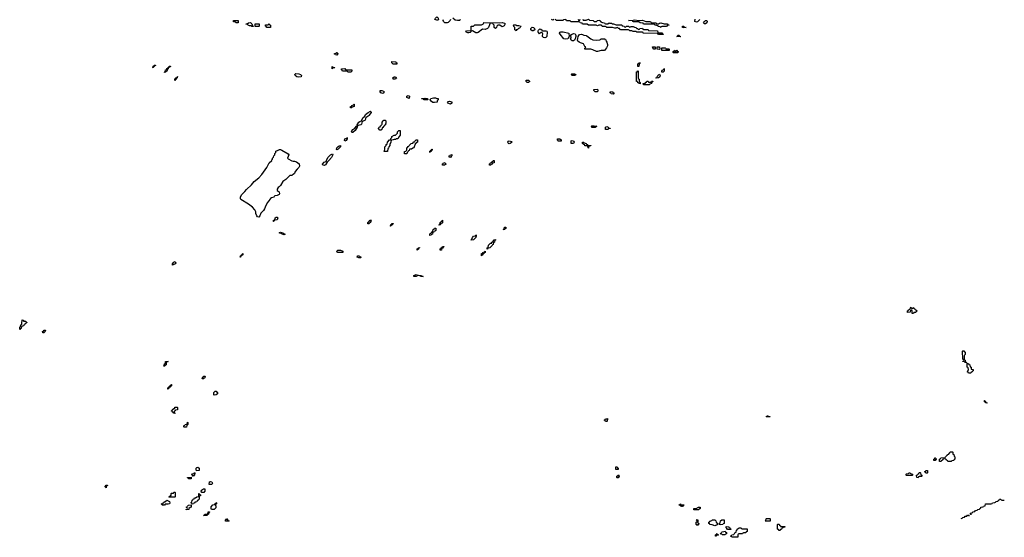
# Model space of a CAD drawing. Header units: inches. Extents: x 2710028 to 2964570, y 496606 to 722708.
# Tile 199 of 228: x 2897426 to 2914573, y 664747 to 673764. Entities that reach past the tile are written whole.
import ezdxf

# ---------------------------------------------------------------- set-up
doc = ezdxf.new("R2010")
doc.units = ezdxf.units.IN
doc.header["$MEASUREMENT"] = 0
for name, color, linetype in [('C8696', 7, 'Continuous'), ('C8697', 7, 'Continuous'), ('C9606', 7, 'Continuous'), ('C9607', 7, 'Continuous'), ('C9616', 7, 'Continuous')]:
    doc.layers.add(name, color=color, linetype=linetype)

msp = doc.modelspace()

# ---------------------------------------------------------------- linework, layer by layer
at = {"layer": 'C8696', "color": 6}
for points in [[(2897430, 668366), (2897426, 668370), (2897428, 668410), (2897442, 668418), (2897448, 668450), (2897462, 668458), (2897466, 668470), (2897467, 668533), (2897491, 668530), (2897493, 668513), (2897534, 668510), (2897538, 668498), (2897552, 668490), (2897550, 668486), (2897538, 668482), (2897534, 668470), (2897518, 668462), (2897510, 668446), (2897498, 668442), (2897494, 668430), (2897458, 668422), (2897450, 668386), (2897438, 668382)], [(2897827, 668307), (2897826, 668330), (2897842, 668338), (2897850, 668354), (2897870, 668354), (2897874, 668350), (2897872, 668330), (2897858, 668322), (2897850, 668308)], [(2898930, 665608), (2898922, 665622), (2898906, 665630), (2898922, 665638), (2898930, 665654), (2898954, 665654), (2898954, 665650), (2898938, 665642), (2898934, 665610)]]:
    msp.add_lwpolyline(points, close=True, dxfattribs=at)
for points in [[(2900000, 667806), (2899978, 667802), (2899974, 667790), (2899974, 667750), (2899958, 667742), (2899950, 667726), (2899930, 667726), (2899929, 667730), (2899942, 667738), (2899950, 667772), (2899966, 667774), (2899968, 667810), (2900000, 667812)], [(2900000, 665323), (2899970, 665326), (2899958, 665322), (2899950, 665309), (2899906, 665310), (2899902, 665322), (2899888, 665330), (2899922, 665338), (2899926, 665350), (2899942, 665358), (2899946, 665370), (2899970, 665374), (2899990, 665394), (2900000, 665389)]]:
    msp.add_lwpolyline(points, dxfattribs=at)
at = {"layer": 'C8697', "color": 6}
msp.add_lwpolyline([(2899750, 672926), (2899746, 672930), (2899750, 672954), (2899762, 672958), (2899770, 672972), (2899790, 672974), (2899790, 672966), (2899778, 672962), (2899770, 672946), (2899758, 672942)], close=True, dxfattribs=at)
msp.add_lwpolyline([(2900000, 672903), (2899998, 672902), (2899990, 672866), (2899978, 672862), (2899970, 672848), (2899946, 672846), (2899946, 672850), (2899962, 672858), (2899968, 672890), (2899986, 672894), (2899990, 672914), (2900000, 672917)], dxfattribs=at)
at = {"layer": 'C9606', "color": 6}
for points in [[(2905373, 670000), (2905371, 669970), (2905330, 669928), (2905290, 669926), (2905288, 669930), (2905302, 669938), (2905309, 669971), (2905330, 669992), (2905362, 669998), (2905363, 670000)], [(2900000, 667812), (2900010, 667812), (2900010, 667808), (2900000, 667806)], [(2900000, 665389), (2900034, 665370), (2900042, 665350), (2900034, 665330), (2900010, 665322), (2900000, 665323)], [(2910000, 664807), (2909950, 664806), (2909938, 664802), (2909934, 664790), (2909934, 664750), (2909930, 664748), (2909833, 664747), (2909826, 664750), (2909822, 664762), (2909806, 664770), (2909822, 664778), (2909827, 664793), (2909862, 664798), (2909866, 664810), (2909882, 664818), (2909887, 664833), (2909902, 664838), (2909907, 664873), (2909922, 664878), (2909927, 664893), (2909942, 664898), (2909948, 664912), (2909990, 664914), (2909998, 664898), (2910000, 664897)]]:
    msp.add_lwpolyline(points, dxfattribs=at)
for points in [[(2904350, 669748), (2904346, 669750), (2904346, 669770), (2904362, 669778), (2904366, 669790), (2904390, 669794), (2904390, 669788), (2904374, 669786), (2904370, 669766), (2904358, 669762)], [(2904747, 669747), (2904746, 669770), (2904762, 669778), (2904766, 669790), (2904786, 669794), (2904790, 669814), (2904813, 669813), (2904810, 669806), (2904798, 669802), (2904790, 669786), (2904778, 669782), (2904770, 669748)], [(2905566, 669766), (2905566, 669790), (2905582, 669798), (2905590, 669834), (2905626, 669870), (2905646, 669874), (2905649, 669891), (2905666, 669894), (2905670, 669914), (2905682, 669918), (2905686, 669930), (2905713, 669933), (2905710, 669926), (2905698, 669922), (2905694, 669890), (2905678, 669882), (2905670, 669846), (2905658, 669842), (2905654, 669830), (2905614, 669790), (2905578, 669782), (2905570, 669766)], [(2901270, 669626), (2901266, 669630), (2901270, 669652), (2901286, 669654), (2901288, 669670), (2901306, 669674), (2901306, 669686), (2901314, 669690), (2901314, 669670), (2901298, 669662), (2901294, 669650), (2901274, 669646)], [(2902969, 669709), (2902956, 669716), (2902948, 669730), (2902968, 669750), (2903010, 669750), (2903056, 669730), (2903054, 669710), (2903050, 669709)], [(2903346, 669614), (2903330, 669616), (2903302, 669630), (2903309, 669650), (2903330, 669650), (2903370, 669630), (2903370, 669626), (2903364, 669616)], [(2905470, 669649), (2905466, 669650), (2905469, 669691), (2905486, 669694), (2905489, 669711), (2905522, 669718), (2905530, 669734), (2905534, 669734), (2905534, 669710), (2905518, 669702), (2905514, 669690), (2905494, 669686), (2905490, 669666), (2905478, 669662)], [(2900090, 669489), (2900086, 669490), (2900089, 669510), (2900110, 669542), (2900134, 669550), (2900142, 669542), (2900145, 669530), (2900131, 669510)], [(2904450, 669289), (2904406, 669290), (2904402, 669302), (2904370, 669308), (2904353, 669307), (2904345, 669295), (2904330, 669289), (2904290, 669288), (2904289, 669310), (2904330, 669326), (2904351, 669311), (2904414, 669310)], [(2900610, 667506), (2900606, 667510), (2900608, 667530), (2900622, 667538), (2900630, 667554), (2900650, 667554), (2900654, 667550), (2900650, 667526), (2900638, 667522), (2900630, 667506)], [(2900010, 667328), (2900006, 667330), (2900006, 667350), (2900022, 667358), (2900026, 667370), (2900042, 667378), (2900046, 667390), (2900062, 667398), (2900066, 667410), (2900072, 667412), (2900070, 667386), (2900058, 667382), (2900054, 667370), (2900038, 667362), (2900034, 667350), (2900018, 667342)], [(2900810, 667226), (2900806, 667230), (2900808, 667270), (2900830, 667294), (2900850, 667294), (2900858, 667278), (2900871, 667271), (2900870, 667248), (2900850, 667229)], [(2900130, 666906), (2900107, 666907), (2900102, 666922), (2900087, 666927), (2900082, 666942), (2900070, 666946), (2900069, 666951), (2900082, 666958), (2900087, 666973), (2900102, 666978), (2900106, 666990), (2900126, 666994), (2900130, 667012), (2900170, 667014), (2900174, 667010), (2900172, 666970), (2900138, 666962), (2900134, 666950), (2900118, 666942), (2900114, 666930), (2900118, 666918), (2900132, 666910)], [(2900290, 666666), (2900286, 666670), (2900287, 666687), (2900290, 666694), (2900302, 666698), (2900306, 666710), (2900342, 666718), (2900346, 666750), (2900350, 666754), (2900354, 666750), (2900353, 666713), (2900350, 666706), (2900338, 666702), (2900330, 666666)], [(2907650, 666766), (2907627, 666767), (2907622, 666782), (2907606, 666790), (2907622, 666798), (2907630, 666814), (2907670, 666814), (2907674, 666810), (2907658, 666802), (2907654, 666770)], [(2900450, 665806), (2900442, 665822), (2900427, 665827), (2900426, 665850), (2900430, 665854), (2900462, 665858), (2900470, 665874), (2900474, 665870), (2900472, 665828), (2900458, 665822)], [(2900507, 665907), (2900498, 665930), (2900498, 665950), (2900510, 665962), (2900530, 665972), (2900550, 665954), (2900550, 665909)], [(2907850, 665926), (2907809, 665929), (2907806, 665950), (2907810, 665974), (2907830, 665974), (2907838, 665958), (2907850, 665954)], [(2907830, 665786), (2907826, 665790), (2907826, 665810), (2907842, 665818), (2907850, 665834), (2907858, 665818), (2907872, 665810), (2907858, 665802), (2907850, 665786)], [(2900410, 665766), (2900370, 665768), (2900362, 665782), (2900350, 665786), (2900348, 665792), (2900410, 665794), (2900414, 665790), (2900414, 665770)], [(2900728, 665668), (2900729, 665711), (2900750, 665722), (2900771, 665711), (2900782, 665690), (2900770, 665668)], [(2900030, 665446), (2900026, 665450), (2900042, 665458), (2900047, 665473), (2900062, 665478), (2900066, 665510), (2900070, 665514), (2900102, 665518), (2900110, 665534), (2900130, 665534), (2900134, 665530), (2900134, 665450), (2900130, 665446)], [(2900427, 665327), (2900422, 665342), (2900408, 665348), (2900410, 665354), (2900422, 665358), (2900427, 665393), (2900442, 665398), (2900447, 665413), (2900462, 665418), (2900470, 665434), (2900490, 665434), (2900508, 665452), (2900542, 665458), (2900546, 665470), (2900546, 665510), (2900552, 665512), (2900558, 665498), (2900574, 665490), (2900572, 665470), (2900554, 665466), (2900552, 665410), (2900530, 665388), (2900514, 665386), (2900510, 665368), (2900478, 665362), (2900474, 665350), (2900458, 665342), (2900450, 665328)], [(2900590, 665526), (2900589, 665551), (2900598, 665570), (2900610, 665582), (2900629, 665591), (2900650, 665592), (2900651, 665550), (2900630, 665528)], [(2900326, 665226), (2900326, 665230), (2900342, 665238), (2900346, 665250), (2900342, 665262), (2900330, 665266), (2900328, 665272), (2900342, 665278), (2900346, 665290), (2900366, 665310), (2900410, 665314), (2900411, 665270), (2900392, 665268), (2900372, 665248), (2900370, 665229)], [(2900810, 665229), (2900766, 665230), (2900758, 665250), (2900760, 665280), (2900790, 665314), (2900822, 665318), (2900827, 665333), (2900842, 665338), (2900850, 665354), (2900854, 665350), (2900854, 665330), (2900838, 665322), (2900834, 665310), (2900842, 665290), (2900840, 665260)], [(2908950, 665286), (2908942, 665302), (2908910, 665306), (2908906, 665310), (2908922, 665318), (2908929, 665331), (2908934, 665330), (2908938, 665318), (2908950, 665314), (2908993, 665313), (2908993, 665307), (2908978, 665302), (2908970, 665286)], [(2900630, 665126), (2900626, 665130), (2900642, 665138), (2900650, 665152), (2900702, 665158), (2900709, 665191), (2900730, 665194), (2900733, 665187), (2900718, 665182), (2900714, 665150), (2900698, 665142), (2900690, 665126)], [(2909250, 665228), (2909168, 665228), (2909166, 665250), (2909208, 665252), (2909246, 665270), (2909274, 665270), (2909274, 665250)], [(2901010, 665026), (2901008, 665050), (2901022, 665058), (2901030, 665074), (2901038, 665058), (2901050, 665054), (2901058, 665038), (2901072, 665032), (2901070, 665028)], [(2909230, 664946), (2909222, 664962), (2909210, 664966), (2909207, 664973), (2909206, 665010), (2909222, 665018), (2909226, 665030), (2909222, 665042), (2909206, 665050), (2909210, 665054), (2909234, 665050), (2909234, 665010), (2909238, 664998), (2909252, 664990), (2909250, 664966), (2909238, 664962)], [(2909530, 664949), (2909487, 664967), (2909446, 664970), (2909442, 664982), (2909426, 664990), (2909426, 665010), (2909442, 665018), (2909446, 665030), (2909482, 665038), (2909490, 665054), (2909530, 665054), (2909550, 665034), (2909554, 665010), (2909574, 664990), (2909574, 664970), (2909570, 664966)], [(2909630, 664966), (2909606, 664970), (2909606, 664990), (2909622, 664998), (2909630, 665034), (2909653, 665053), (2909692, 665050), (2909692, 664988), (2909678, 664982), (2909670, 664968)], [(2909550, 664766), (2909546, 664770), (2909546, 664790), (2909562, 664798), (2909570, 664814), (2909578, 664798), (2909594, 664790), (2909590, 664786), (2909558, 664782)], [(2909668, 664788), (2909650, 664806), (2909630, 664806), (2909626, 664810), (2909642, 664818), (2909646, 664830), (2909660, 664840), (2909689, 664851), (2909712, 664852), (2909718, 664838), (2909733, 664833), (2909734, 664810), (2909718, 664802), (2909710, 664789)], [(2909750, 664886), (2909742, 664902), (2909728, 664910), (2909727, 664933), (2909774, 664930), (2909778, 664918), (2909794, 664910), (2909798, 664898), (2909814, 664890), (2909810, 664886)]]:
    msp.add_lwpolyline(points, close=True, dxfattribs=at)
at = {"layer": 'C9607', "color": 6}
for points in [[(2901190, 673709), (2901182, 673722), (2901150, 673728), (2901148, 673752), (2901230, 673752), (2901230, 673709)], [(2901470, 673646), (2901458, 673658), (2901430, 673658), (2901406, 673670), (2901390, 673686), (2901370, 673686), (2901366, 673690), (2901370, 673694), (2901390, 673694), (2901408, 673712), (2901437, 673717), (2901454, 673710), (2901470, 673694), (2901478, 673658), (2901493, 673653), (2901490, 673646)], [(2904690, 673754), (2904658, 673770), (2904666, 673790), (2904690, 673811), (2904710, 673802), (2904716, 673790), (2904719, 673770), (2904710, 673755)], [(2905830, 673641), (2905808, 673650), (2905790, 673668), (2905753, 673667), (2905734, 673650), (2905730, 673626), (2905710, 673609), (2905690, 673628), (2905688, 673668), (2905666, 673690), (2905662, 673702), (2905630, 673706), (2905618, 673702), (2905605, 673675), (2905591, 673630), (2905571, 673610), (2905530, 673595), (2905484, 673596), (2905410, 673542), (2905390, 673535), (2905370, 673535), (2905310, 673568), (2905290, 673566), (2905284, 673556), (2905285, 673550), (2905270, 673539), (2905250, 673533), (2905230, 673536), (2905198, 673550), (2905210, 673571), (2905286, 673574), (2905289, 673651), (2905328, 673652), (2905350, 673672), (2905470, 673672), (2905506, 673690), (2905510, 673714), (2905790, 673711), (2905830, 673714), (2905866, 673706), (2905882, 673690), (2905861, 673659)], [(2908211, 673751), (2908270, 673753), (2908330, 673731), (2908410, 673730), (2908418, 673718), (2908430, 673711), (2908512, 673710), (2908514, 673694), (2908550, 673691), (2908570, 673705), (2908590, 673710), (2908650, 673691), (2908690, 673693), (2908702, 673690), (2908712, 673672), (2908734, 673670), (2908730, 673666), (2908710, 673666), (2908690, 673646), (2908610, 673646), (2908598, 673642), (2908590, 673626), (2908582, 673642), (2908550, 673646), (2908536, 673656), (2908507, 673667), (2908488, 673668), (2908482, 673682), (2908470, 673686), (2908290, 673686), (2908282, 673702), (2908230, 673708), (2908210, 673726), (2908113, 673727), (2908106, 673730), (2908102, 673742), (2908090, 673746), (2908026, 673750), (2908107, 673753), (2908130, 673762)], [(2909349, 673690), (2909335, 673710), (2909349, 673731), (2909369, 673751), (2909392, 673752), (2909398, 673738), (2909391, 673711), (2909370, 673690)], [(2901527, 673647), (2901526, 673690), (2901530, 673694), (2901594, 673690), (2901594, 673650), (2901590, 673648)], [(2901790, 673626), (2901726, 673630), (2901722, 673642), (2901706, 673650), (2901707, 673673), (2901750, 673674), (2901762, 673678), (2901767, 673693), (2901773, 673693), (2901778, 673678), (2901794, 673670), (2901794, 673630)], [(2906070, 673569), (2906062, 673582), (2906050, 673586), (2906047, 673627), (2906030, 673646), (2906026, 673670), (2906030, 673674), (2906068, 673672), (2906084, 673664), (2906110, 673662), (2906151, 673651), (2906142, 673630), (2906130, 673618), (2906111, 673609), (2906090, 673588), (2906074, 673586)], [(2906370, 673568), (2906350, 673569), (2906329, 673590), (2906329, 673611), (2906349, 673631), (2906372, 673630), (2906391, 673610), (2906396, 673590)], [(2906532, 673572), (2906590, 673572), (2906604, 673564), (2906612, 673552), (2906607, 673470), (2906590, 673456), (2906570, 673450), (2906550, 673455), (2906533, 673470), (2906529, 673491), (2906534, 673514), (2906529, 673529), (2906518, 673538), (2906510, 673538), (2906470, 673518), (2906465, 673525), (2906455, 673550), (2906454, 673570), (2906459, 673581), (2906480, 673600), (2906490, 673605), (2906500, 673600), (2906524, 673584)], [(2906930, 673422), (2906903, 673430), (2906837, 673510), (2906829, 673530), (2906835, 673545), (2906849, 673551), (2906890, 673551), (2906992, 673530), (2906993, 673473), (2906970, 673429)], [(2908990, 673622), (2908970, 673626), (2908966, 673630), (2908966, 673650), (2908990, 673650), (2908998, 673638), (2909011, 673631), (2909030, 673628)], [(2907070, 673394), (2907050, 673396), (2907029, 673410), (2907021, 673430), (2907029, 673450), (2907026, 673490), (2907034, 673506), (2907070, 673526), (2907098, 673518), (2907108, 673508), (2907111, 673491), (2907111, 673470), (2907102, 673430), (2907090, 673406)], [(2907470, 673407), (2907530, 673414), (2907542, 673418), (2907550, 673432), (2907614, 673430), (2907618, 673418), (2907632, 673412), (2907638, 673390), (2907651, 673371), (2907661, 673330), (2907661, 673310), (2907648, 673272), (2907612, 673228), (2907550, 673229), (2907490, 673209), (2907469, 673209), (2907410, 673241), (2907370, 673249), (2907268, 673250), (2907268, 673270), (2907282, 673278), (2907286, 673290), (2907270, 673298), (2907243, 673343), (2907190, 673358), (2907167, 673370), (2907144, 673390), (2907141, 673410), (2907144, 673436), (2907153, 673470), (2907174, 673506), (2907210, 673511), (2907230, 673507), (2907250, 673494), (2907290, 673490), (2907305, 673485), (2907370, 673431), (2907410, 673414)], [(2908930, 673466), (2908868, 673470), (2908882, 673478), (2908890, 673494), (2908910, 673494), (2908918, 673478), (2908934, 673470)], [(2908490, 673248), (2908466, 673250), (2908462, 673262), (2908450, 673266), (2908446, 673290), (2908494, 673290), (2908494, 673250)], [(2908570, 673246), (2908526, 673250), (2908526, 673290), (2908571, 673291), (2908574, 673250)], [(2908690, 673254), (2908730, 673254), (2908734, 673250), (2908734, 673230), (2908730, 673226), (2908608, 673228), (2908606, 673270), (2908610, 673274), (2908667, 673273), (2908674, 673270), (2908678, 673258)], [(2908850, 673214), (2908862, 673218), (2908866, 673230), (2908871, 673231), (2908874, 673230), (2908878, 673218), (2908892, 673210), (2908890, 673189), (2908810, 673186), (2908806, 673190), (2908806, 673210), (2908822, 673218), (2908828, 673232), (2908834, 673230), (2908838, 673218)], [(2902950, 673148), (2902926, 673150), (2902922, 673162), (2902910, 673166), (2902907, 673173), (2902942, 673178), (2902946, 673190), (2902952, 673192), (2902958, 673178), (2902974, 673170), (2902958, 673162)], [(2903990, 672988), (2903929, 672989), (2903906, 673010), (2903907, 673033), (2903974, 673030), (2903978, 673018), (2903994, 673010), (2903994, 672990)], [(2902870, 672908), (2902866, 672910), (2902866, 672950), (2902874, 672950), (2902878, 672938), (2902910, 672934), (2902914, 672930), (2902910, 672926), (2902878, 672922)], [(2903190, 672849), (2903149, 672849), (2903130, 672866), (2903046, 672870), (2903042, 672882), (2903028, 672888), (2903028, 672910), (2903090, 672911), (2903098, 672898), (2903113, 672893), (2903210, 672891), (2903212, 672868)], [(2908230, 672649), (2908206, 672650), (2908202, 672662), (2908190, 672666), (2908186, 672686), (2908169, 672690), (2908169, 672849), (2908170, 672854), (2908182, 672858), (2908190, 672874), (2908194, 672870), (2908194, 672750), (2908198, 672738), (2908212, 672730), (2908213, 672693), (2908218, 672678), (2908234, 672670), (2908234, 672650)], [(2908190, 672946), (2908190, 672994), (2908202, 672998), (2908210, 673014), (2908230, 673014), (2908230, 673006), (2908218, 673002), (2908214, 672990), (2908210, 672946)], [(2908630, 672849), (2908606, 672850), (2908606, 672870), (2908616, 672884), (2908642, 672898), (2908650, 672914), (2908650, 672870)], [(2900130, 672706), (2900126, 672710), (2900130, 672734), (2900142, 672738), (2900146, 672750), (2900162, 672758), (2900166, 672770), (2900172, 672772), (2900171, 672749), (2900154, 672746), (2900150, 672726), (2900138, 672722)], [(2902290, 672762), (2902250, 672770), (2902224, 672790), (2902215, 672810), (2902235, 672825), (2902290, 672821), (2902316, 672810), (2902336, 672790), (2902330, 672770)], [(2903974, 672754), (2903986, 672754), (2903991, 672749), (2903978, 672742), (2903970, 672729), (2903929, 672729), (2903927, 672753), (2903946, 672770), (2903971, 672771)], [(2906290, 672669), (2906266, 672670), (2906246, 672690), (2906246, 672710), (2906294, 672710), (2906298, 672698), (2906312, 672690), (2906298, 672682)], [(2907090, 672789), (2907048, 672790), (2907028, 672810), (2907041, 672819), (2907070, 672823), (2907090, 672821), (2907114, 672810), (2907104, 672796)], [(2908390, 672628), (2908290, 672629), (2908286, 672650), (2908290, 672654), (2908322, 672658), (2908327, 672673), (2908342, 672678), (2908348, 672692), (2908372, 672692), (2908378, 672678), (2908410, 672674), (2908422, 672678), (2908428, 672692), (2908454, 672694), (2908454, 672690), (2908438, 672682), (2908432, 672668), (2908431, 672650), (2908398, 672642)], [(2908510, 672746), (2908506, 672750), (2908522, 672758), (2908538, 672790), (2908550, 672802), (2908570, 672814), (2908577, 672790), (2908573, 672770), (2908550, 672750)], [(2903750, 672478), (2903730, 672482), (2903718, 672490), (2903706, 672510), (2903706, 672530), (2903731, 672531), (2903760, 672520), (2903774, 672510), (2903770, 672489)], [(2907490, 672509), (2907446, 672510), (2907426, 672530), (2907426, 672550), (2907491, 672551), (2907494, 672530)], [(2907770, 672466), (2907726, 672470), (2907722, 672482), (2907708, 672490), (2907708, 672510), (2907751, 672511), (2907754, 672494), (2907774, 672490), (2907774, 672470)], [(2904210, 672389), (2904169, 672409), (2904167, 672433), (2904190, 672442), (2904214, 672430)], [(2904530, 672366), (2904473, 672367), (2904466, 672370), (2904462, 672382), (2904430, 672386), (2904426, 672390), (2904430, 672394), (2904470, 672392), (2904490, 672398), (2904530, 672391), (2904534, 672370)], [(2904650, 672322), (2904623, 672323), (2904596, 672336), (2904582, 672362), (2904566, 672370), (2904582, 672378), (2904586, 672390), (2904635, 672405), (2904665, 672405), (2904693, 672393), (2904712, 672392), (2904714, 672370), (2904694, 672350), (2904694, 672330), (2904690, 672328)], [(2904930, 672290), (2904910, 672296), (2904889, 672310), (2904875, 672330), (2904890, 672341), (2904910, 672344), (2904930, 672340), (2904950, 672331), (2904950, 672309)], [(2903210, 672228), (2903186, 672230), (2903186, 672250), (2903206, 672254), (2903208, 672270), (2903242, 672278), (2903246, 672290), (2903251, 672291), (2903252, 672250), (2903218, 672242)], [(2903210, 671798), (2903206, 671810), (2903213, 671830), (2903228, 671852), (2903263, 671877), (2903290, 671911), (2903307, 671913), (2903305, 671930), (2903330, 671977), (2903350, 671993), (2903377, 672003), (2903404, 672056), (2903439, 672081), (2903448, 672112), (2903494, 672150), (2903534, 672170), (2903542, 672162), (2903545, 672150), (2903507, 672093), (2903497, 672083), (2903458, 672062), (2903451, 672050), (2903451, 672029), (2903434, 672006), (2903392, 671988), (2903376, 671944), (2903365, 671935), (2903321, 671919), (2903311, 671910), (2903301, 671899), (2903301, 671890), (2903270, 671835), (2903230, 671799)], [(2903710, 671826), (2903702, 671842), (2903687, 671847), (2903682, 671862), (2903666, 671870), (2903682, 671878), (2903686, 671890), (2903702, 671898), (2903710, 671914), (2903722, 671918), (2903726, 671930), (2903738, 671942), (2903740, 671980), (2903756, 672004), (2903770, 672012), (2903790, 672012), (2903802, 672002), (2903805, 671990), (2903802, 671958), (2903794, 671950), (2903794, 671930), (2903778, 671922), (2903773, 671907), (2903758, 671902), (2903753, 671887), (2903738, 671882), (2903734, 671850), (2903718, 671842)], [(2903790, 671466), (2903766, 671470), (2903782, 671478), (2903787, 671513), (2903786, 671550), (2903806, 671570), (2903809, 671591), (2903826, 671594), (2903829, 671631), (2903866, 671670), (2903886, 671674), (2903890, 671694), (2903907, 671713), (2903909, 671731), (2903948, 671752), (2903970, 671754), (2904006, 671790), (2904006, 671810), (2904030, 671834), (2904050, 671834), (2904054, 671750), (2904032, 671730), (2904010, 671686), (2903990, 671686), (2903970, 671678), (2903950, 671678), (2903929, 671669), (2903894, 671666), (2903891, 671629), (2903874, 671590), (2903874, 671570), (2903854, 671550), (2903850, 671526), (2903838, 671522), (2903830, 671468)], [(2907450, 671886), (2907388, 671888), (2907386, 671910), (2907390, 671914), (2907430, 671914), (2907474, 671910), (2907458, 671902)], [(2907670, 671849), (2907628, 671850), (2907626, 671890), (2907650, 671902), (2907673, 671893), (2907678, 671878), (2907710, 671874), (2907710, 671868), (2907678, 671862)], [(2903090, 671649), (2903082, 671662), (2903089, 671690), (2903122, 671698), (2903131, 671711), (2903130, 671688), (2903110, 671662)], [(2904130, 671426), (2904126, 671430), (2904128, 671470), (2904150, 671474), (2904166, 671490), (2904170, 671534), (2904182, 671538), (2904190, 671554), (2904202, 671558), (2904206, 671570), (2904246, 671610), (2904270, 671614), (2904290, 671634), (2904302, 671638), (2904306, 671650), (2904329, 671671), (2904353, 671673), (2904354, 671630), (2904338, 671622), (2904332, 671608), (2904314, 671606), (2904314, 671594), (2904293, 671547), (2904291, 671529), (2904273, 671527), (2904250, 671509), (2904214, 671506), (2904210, 671486), (2904198, 671482), (2904194, 671470), (2904174, 671450), (2904170, 671429)], [(2905950, 671602), (2905936, 671610), (2905927, 671630), (2905930, 671650), (2905950, 671655), (2905990, 671644), (2906001, 671630), (2905970, 671610)], [(2906850, 671649), (2906806, 671650), (2906802, 671662), (2906790, 671666), (2906789, 671690), (2906834, 671690), (2906854, 671670), (2906854, 671650)], [(2907070, 671608), (2907029, 671609), (2907029, 671651), (2907050, 671658), (2907074, 671650), (2907082, 671630)], [(2902190, 671297), (2902210, 671301), (2902247, 671287), (2902291, 671251), (2902299, 671210), (2902290, 671189), (2902258, 671162), (2902221, 671119), (2902210, 671086), (2902190, 671066), (2902178, 671062), (2902174, 671050), (2902130, 671048), (2902062, 670978), (2902010, 670944), (2901966, 670875), (2901947, 670853), (2901930, 670842), (2901911, 670810), (2901912, 670790), (2901946, 670766), (2901951, 670730), (2901943, 670717), (2901910, 670701), (2901870, 670698), (2901856, 670684), (2901850, 670670), (2901810, 670662), (2901791, 670649), (2901775, 670625), (2901770, 670609), (2901758, 670602), (2901741, 670579), (2901710, 670530), (2901690, 670469), (2901670, 670441), (2901624, 670396), (2901610, 670349), (2901590, 670326), (2901569, 670330), (2901553, 670350), (2901541, 670390), (2901538, 670418), (2901523, 670450), (2901478, 670498), (2901410, 670550), (2901279, 670630), (2901269, 670650), (2901270, 670672), (2901290, 670714), (2901349, 670770), (2901375, 670805), (2901464, 670890), (2901512, 670948), (2901590, 671007), (2901645, 671070), (2901730, 671191), (2901772, 671268), (2901815, 671310), (2901818, 671322), (2901827, 671333), (2901828, 671350), (2901848, 671370), (2901849, 671390), (2901869, 671411), (2901870, 671432), (2901889, 671451), (2901889, 671471), (2901926, 671494), (2901950, 671501), (2901970, 671501), (2901990, 671494), (2902101, 671430), (2902111, 671410), (2902092, 671352), (2902100, 671340), (2902163, 671303)], [(2902950, 671498), (2902942, 671502), (2902949, 671530), (2902967, 671550), (2902990, 671566), (2903011, 671571), (2903011, 671550), (2902996, 671530), (2902970, 671509)], [(2904570, 671448), (2904566, 671450), (2904570, 671474), (2904582, 671478), (2904586, 671490), (2904602, 671498), (2904606, 671510), (2904611, 671511), (2904611, 671490), (2904593, 671487), (2904591, 671470), (2904574, 671466)], [(2907330, 671526), (2907326, 671530), (2907322, 671562), (2907307, 671567), (2907269, 671569), (2907266, 671586), (2907246, 671590), (2907242, 671602), (2907228, 671608), (2907229, 671631), (2907251, 671631), (2907258, 671618), (2907294, 671610), (2907298, 671598), (2907314, 671590), (2907318, 671578), (2907373, 671573), (2907370, 671568), (2907338, 671562), (2907334, 671530)], [(2902730, 671224), (2902707, 671227), (2902701, 671250), (2902730, 671281), (2902765, 671295), (2902776, 671330), (2902799, 671370), (2902841, 671410), (2902874, 671430), (2902881, 671410), (2902858, 671362), (2902810, 671309), (2902778, 671282), (2902750, 671235)], [(2904930, 671366), (2904908, 671368), (2904908, 671392), (2904922, 671398), (2904930, 671412), (2904954, 671414), (2904954, 671390), (2904938, 671382)], [(2905607, 671227), (2905610, 671254), (2905622, 671258), (2905626, 671270), (2905642, 671278), (2905646, 671290), (2905666, 671294), (2905670, 671312), (2905690, 671312), (2905690, 671268), (2905658, 671262), (2905654, 671250), (2905638, 671242), (2905630, 671228)], [(2904830, 671228), (2904788, 671230), (2904788, 671252), (2904802, 671258), (2904808, 671272), (2904830, 671274), (2904838, 671258), (2904854, 671250), (2904838, 671242)], [(2901850, 670248), (2901846, 670250), (2901848, 670270), (2901867, 670273), (2901874, 670310), (2901890, 670323), (2901910, 670326), (2901923, 670310), (2901910, 670275), (2901871, 670269), (2901858, 670262)], [(2903490, 670206), (2903489, 670231), (2903502, 670238), (2903528, 670270), (2903551, 670271), (2903541, 670259), (2903541, 670250), (2903530, 670229), (2903518, 670222), (2903510, 670209)], [(2903890, 670169), (2903886, 670170), (2903890, 670194), (2903902, 670198), (2903910, 670212), (2903933, 670213), (2903930, 670206), (2903918, 670202), (2903910, 670186), (2903898, 670182)], [(2904567, 670007), (2904570, 670034), (2904582, 670038), (2904590, 670054), (2904602, 670058), (2904610, 670074), (2904622, 670078), (2904628, 670110), (2904646, 670114), (2904648, 670130), (2904674, 670130), (2904674, 670090), (2904658, 670082), (2904652, 670068), (2904618, 670062), (2904614, 670030), (2904598, 670022), (2904590, 670008)], [(2904730, 670186), (2904728, 670190), (2904742, 670198), (2904750, 670234), (2904762, 670238), (2904766, 670250), (2904786, 670254), (2904786, 670266), (2904792, 670272), (2904790, 670226), (2904778, 670222), (2904774, 670210), (2904754, 670206), (2904750, 670188)], [(2905850, 670106), (2905849, 670110), (2905862, 670118), (2905869, 670151), (2905892, 670152), (2905890, 670126), (2905878, 670122), (2905870, 670108)], [(2902030, 670015), (2901998, 670030), (2901996, 670036), (2901946, 670050), (2901970, 670061), (2902011, 670050), (2902021, 670041), (2902050, 670028)]]:
    msp.add_lwpolyline(points, close=True, dxfattribs=at)
for points in [[(2904931, 673769), (2904925, 673750), (2904906, 673730), (2904890, 673717), (2904870, 673710), (2904832, 673712), (2904810, 673724), (2904804, 673730), (2904799, 673750), (2904809, 673770)], [(2905094, 673770), (2905090, 673749), (2905051, 673749), (2905010, 673755), (2904970, 673788)], [(2906730, 673766), (2906710, 673758), (2906690, 673768)], [(2907232, 673772), (2907238, 673758), (2907250, 673754), (2907290, 673754), (2907330, 673772), (2907350, 673754), (2907411, 673751), (2907430, 673734), (2907470, 673734), (2907490, 673752), (2907527, 673753), (2907534, 673746), (2907534, 673734), (2907554, 673730), (2907558, 673718), (2907573, 673713), (2907611, 673711), (2907618, 673698), (2907630, 673694), (2907670, 673694), (2907690, 673711), (2907704, 673704), (2907730, 673702), (2907750, 673692), (2907770, 673691), (2907812, 673672), (2907910, 673672), (2907918, 673658), (2907952, 673652), (2907958, 673638), (2907970, 673634), (2907982, 673638), (2907990, 673652), (2908030, 673652), (2908038, 673638), (2908050, 673634), (2908076, 673644), (2908110, 673645), (2908130, 673632), (2908154, 673630), (2908173, 673613), (2908192, 673612), (2908198, 673598), (2908210, 673594), (2908222, 673598), (2908228, 673612), (2908270, 673614), (2908278, 673598), (2908290, 673594), (2908370, 673594), (2908378, 673578), (2908390, 673574), (2908530, 673572), (2908534, 673570), (2908538, 673538), (2908550, 673534), (2908610, 673534), (2908618, 673518), (2908634, 673510), (2908630, 673508), (2908550, 673508), (2908542, 673522), (2908530, 673526), (2908292, 673528), (2908286, 673530), (2908282, 673542), (2908270, 673546), (2908172, 673548), (2908158, 673558), (2908110, 673558), (2908087, 673567), (2908050, 673568), (2908042, 673582), (2908030, 673586), (2907890, 673589), (2907870, 673608), (2907846, 673610), (2907842, 673622), (2907830, 673626), (2907810, 673618), (2907790, 673618), (2907750, 673628), (2907649, 673629), (2907642, 673642), (2907630, 673646), (2907570, 673646), (2907562, 673662), (2907550, 673666), (2907510, 673666), (2907490, 673658), (2907467, 673667), (2907330, 673668), (2907310, 673686), (2907230, 673688), (2907222, 673702), (2907188, 673708), (2907182, 673722), (2907170, 673726), (2907030, 673726), (2907010, 673746), (2906950, 673746), (2906942, 673762), (2906930, 673766), (2906898, 673762), (2906890, 673748), (2906770, 673749), (2906762, 673762), (2906750, 673766)], [(2907150, 673774), (2907158, 673758), (2907170, 673754), (2907182, 673758), (2907188, 673772)], [(2909270, 673768), (2909244, 673736), (2909230, 673729), (2909210, 673722), (2909186, 673730), (2909189, 673771)], [(2900000, 672917), (2900002, 672918), (2900006, 672930), (2900026, 672934), (2900030, 672952), (2900050, 672954), (2900052, 672950), (2900038, 672942), (2900034, 672930), (2900014, 672926), (2900010, 672906), (2900000, 672903)], [(2905363, 670000), (2905370, 670014), (2905374, 670010), (2905373, 670000)]]:
    msp.add_lwpolyline(points, dxfattribs=at)
at = {"layer": 'C9616', "color": 6}
for points in [[(2912970, 668734), (2912982, 668738), (2912988, 668752), (2912994, 668750), (2912998, 668738), (2913014, 668730), (2913018, 668718), (2913034, 668710), (2913038, 668698), (2913054, 668690), (2913038, 668682), (2913030, 668666), (2912998, 668662), (2912990, 668646), (2912970, 668646), (2912966, 668650), (2912966, 668690), (2912962, 668702), (2912950, 668706), (2912938, 668702), (2912933, 668667), (2912890, 668666), (2912886, 668670), (2912886, 668690), (2912902, 668698), (2912906, 668710), (2912922, 668718), (2912926, 668730), (2912942, 668738), (2912950, 668754), (2912958, 668738)], [(2913910, 667786), (2913886, 667790), (2913882, 667802), (2913848, 667808), (2913850, 667814), (2913862, 667818), (2913866, 667830), (2913862, 667842), (2913848, 667850), (2913846, 667990), (2913850, 667994), (2913870, 667994), (2913878, 667978), (2913892, 667970), (2913894, 667930), (2913878, 667922), (2913874, 667910), (2913874, 667850), (2913878, 667838), (2913892, 667832), (2913898, 667798), (2913914, 667790), (2913914, 667786)], [(2913950, 667606), (2913942, 667622), (2913930, 667626), (2913930, 667634), (2913938, 667642), (2913948, 667670), (2913942, 667702), (2913929, 667710), (2913926, 667774), (2913950, 667774), (2913958, 667758), (2913970, 667754), (2913978, 667718), (2913994, 667710), (2913998, 667678), (2914031, 667670), (2914032, 667648), (2914018, 667642), (2914014, 667630), (2913998, 667622), (2913990, 667608)], [(2914270, 667086), (2914250, 667088), (2914242, 667102), (2914230, 667106), (2914227, 667133), (2914234, 667130), (2914238, 667118), (2914254, 667110), (2914258, 667098), (2914274, 667090)], [(2910430, 666846), (2910426, 666850), (2910442, 666858), (2910450, 666872), (2910458, 666858), (2910490, 666854), (2910494, 666850), (2910490, 666846)], [(2913590, 666066), (2913582, 666082), (2913566, 666090), (2913562, 666102), (2913547, 666107), (2913542, 666122), (2913530, 666126), (2913518, 666122), (2913513, 666107), (2913498, 666102), (2913494, 666090), (2913478, 666082), (2913470, 666066), (2913450, 666066), (2913446, 666070), (2913446, 666110), (2913462, 666118), (2913470, 666132), (2913542, 666138), (2913546, 666150), (2913562, 666158), (2913570, 666174), (2913582, 666178), (2913586, 666190), (2913606, 666194), (2913610, 666214), (2913622, 666218), (2913630, 666234), (2913670, 666234), (2913674, 666230), (2913678, 666198), (2913694, 666190), (2913698, 666158), (2913714, 666150), (2913714, 666110), (2913698, 666102), (2913692, 666088), (2913658, 666082), (2913650, 666068)], [(2913370, 666086), (2913347, 666087), (2913346, 666110), (2913362, 666118), (2913366, 666130), (2913371, 666131), (2913378, 666118), (2913394, 666110), (2913378, 666102)], [(2912870, 665826), (2912866, 665830), (2912866, 665850), (2912870, 665854), (2912902, 665858), (2912909, 665871), (2912930, 665872), (2912938, 665858), (2912974, 665850), (2912974, 665830), (2912970, 665826)], [(2913070, 665786), (2913047, 665787), (2913046, 665830), (2913062, 665838), (2913066, 665850), (2913082, 665858), (2913090, 665874), (2913110, 665874), (2913114, 665870), (2913118, 665838), (2913134, 665830), (2913134, 665810), (2913130, 665806), (2913090, 665806), (2913078, 665802)], [(2913230, 665866), (2913207, 665867), (2913202, 665882), (2913186, 665890), (2913202, 665898), (2913210, 665914), (2913230, 665914), (2913234, 665910), (2913234, 665870)], [(2910410, 665026), (2910408, 665030), (2910422, 665038), (2910426, 665070), (2910430, 665074), (2910490, 665074), (2910494, 665070), (2910494, 665030), (2910490, 665028)], [(2910690, 664934), (2910750, 664934), (2910752, 664930), (2910750, 664926), (2910718, 664922), (2910714, 664910), (2910698, 664902), (2910694, 664890), (2910678, 664882), (2910670, 664866), (2910650, 664866), (2910642, 664882), (2910626, 664890), (2910626, 664970), (2910630, 664974), (2910650, 664974), (2910658, 664958), (2910674, 664950), (2910678, 664938)]]:
    msp.add_lwpolyline(points, close=True, dxfattribs=at)
for points in [[(2914004, 665144), (2913987, 665147), (2913986, 665170), (2914022, 665178), (2914026, 665190), (2914062, 665198), (2914070, 665212), (2914102, 665218), (2914110, 665234), (2914142, 665238), (2914146, 665250), (2914162, 665258), (2914166, 665270), (2914202, 665278), (2914208, 665292), (2914242, 665298), (2914246, 665330), (2914347, 665333), (2914362, 665338), (2914366, 665350), (2914407, 665353), (2914422, 665358), (2914430, 665372), (2914462, 665378), (2914466, 665390), (2914482, 665398), (2914490, 665411), (2914514, 665410), (2914518, 665398), (2914530, 665394), (2914573, 665393)], [(2913827, 665067), (2913830, 665074), (2913842, 665078), (2913850, 665094), (2913882, 665098), (2913890, 665114), (2913922, 665118), (2913930, 665134), (2913953, 665133), (2913956, 665116)], [(2910000, 664897), (2910010, 664894), (2910094, 664894), (2910094, 664850), (2910078, 664842), (2910072, 664828), (2910030, 664826), (2910018, 664822), (2910014, 664810), (2910007, 664807), (2910000, 664807)]]:
    msp.add_lwpolyline(points, dxfattribs=at)

doc.saveas('drawing.dxf')
